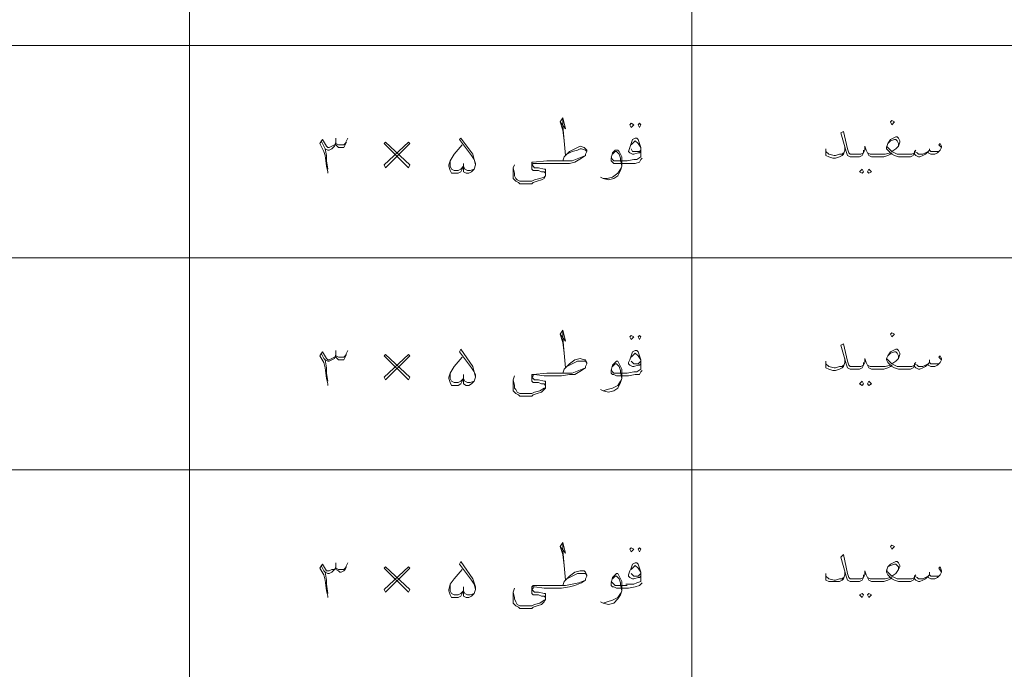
# Model space of a CAD drawing. Header units: metres. Extents: x 5.7 to 89.8, y 4 to 63.5.
# Tile 4 of 59: x 19.8 to 26.9, y 19.3 to 23.9. Entities that reach past the tile are written whole.
import ezdxf

# ---------------------------------------------------------------- set-up
doc = ezdxf.new("R2010")
doc.units = ezdxf.units.M
doc.header["$MEASUREMENT"] = 0
doc.layers.add('PDF8_textt', color=7, linetype='Continuous')

msp = doc.modelspace()

# ---------------------------------------------------------------- linework, layer by layer
at = {"layer": 'PDF8_textt', "lineweight": 20}
for points in [[(21.0281, 33.0414), (21.0281, 14.6266)], [(24.6302, 33.0414), (24.6302, 14.6266)], [(43.9215, 23.757), (11.5414, 23.757)], [(23.6863, 23.208), (23.7249, 23.1598), (23.7056, 23.2369), (23.6863, 23.208), (23.7056, 23.1502), (23.7152, 23.0731), (23.7249, 22.9672)], [(23.7152, 23.0731), (23.7056, 23.1791), (23.7056, 23.2369)], [(26.4216, 23.025), (26.4023, 23.0443), (26.412, 23.0539), (26.4216, 23.0346), (26.4216, 23.025), (26.412, 23.0057), (26.4023, 22.9961), (26.3927, 22.9865), (26.3734, 22.9768), (26.3542, 22.9768), (26.3445, 22.9768), (26.3253, 22.9865), (26.3253, 22.9961), (26.306, 22.9768), (26.2868, 22.9672), (26.2675, 22.9576), (26.2579, 22.9576), (26.2386, 22.9672), (26.229, 22.9768), (26.229, 22.9865), (26.2193, 22.9672), (26.2001, 22.9576), (26.1808, 22.9576), (26.1519, 22.9576), (26.1423, 22.9576), (26.1134, 22.9576), (26.0845, 22.9672), (26.0652, 22.9768), (26.0652, 22.9865), (26.0556, 22.9768), (26.0363, 22.9672), (26.0075, 22.9576), (25.9786, 22.9576), (25.9689, 22.9576), (25.94, 22.9576), (25.9208, 22.9576), (25.9015, 22.9672), (25.8919, 22.9865), (25.8822, 23.0057), (25.8726, 23.0346), (25.8726, 23.0057), (25.863, 22.9865), (25.8534, 22.9672), (25.8341, 22.9576), (25.8148, 22.9576), (25.7859, 22.9576), (25.7763, 22.9576), (25.7667, 22.9576), (25.7474, 22.9672), (25.7378, 22.9961), (25.6993, 23.1309), (25.7185, 23.1406), (25.7474, 23.0154), (25.757, 22.9865), (25.7667, 22.9768), (25.7763, 22.9768), (25.7859, 22.9768), (25.8148, 22.9768), (25.8437, 22.9768), (25.863, 22.9865), (25.863, 23.0057)], [(25.8822, 23.0057), (25.8919, 22.9865), (25.9111, 22.9768), (25.94, 22.9768), (25.9689, 22.9768), (25.9786, 22.9768), (26.0171, 22.9768), (26.0556, 22.9865), (26.0363, 23.0057), (26.0267, 23.0154), (26.0267, 23.025), (26.0363, 23.0539), (26.0556, 23.0828), (26.0749, 23.0924), (26.0941, 23.102), (26.1038, 23.102), (26.1134, 23.0924), (26.123, 23.0731), (26.123, 23.0635), (26.1134, 23.0346), (26.0941, 23.0154), (26.0652, 22.9961), (26.0845, 22.9865), (26.1038, 22.9768), (26.1423, 22.9768), (26.1519, 22.9768), (26.1904, 22.9768), (26.2097, 22.9768), (26.229, 22.9865), (26.229, 22.9961), (26.2482, 22.9865), (26.2579, 22.9768), (26.2868, 22.9768), (26.306, 22.9865), (26.3253, 22.9961), (26.3349, 23.0057), (26.3445, 22.9961), (26.3542, 22.9961), (26.3831, 22.9961), (26.4023, 22.9961), (26.412, 23.0057)], [(22.0201, 22.842), (22.0201, 22.8516), (22.0105, 22.8902), (22.0009, 22.9672), (21.9912, 22.9961), (21.9623, 23.0539), (21.9816, 23.0828), (22.0105, 23.0346), (22.0201, 23.025), (22.0298, 23.025), (22.049, 23.0346), (22.0683, 23.0443)], [(21.972, 23.0731), (21.9912, 23.0346), (22.0009, 23.0154), (22.0201, 23.0057), (22.0298, 23.0057), (22.049, 23.0154), (22.0683, 23.0346), (22.0779, 23.0635)], [(22.155, 23.0635), (22.1453, 23.0443), (22.1357, 23.025), (22.1164, 23.025), (22.1068, 23.025), (22.0972, 23.025), (22.0779, 23.0443), (22.0779, 23.0635), (22.0779, 23.0924)], [(22.0779, 23.0539), (22.0972, 23.0443), (22.1164, 23.0443), (22.1357, 23.0443), (22.1453, 23.0539), (22.155, 23.0731), (22.1646, 23.0924)], [(23.0699, 22.8709), (23.041, 22.8613), (23.0218, 22.8613), (23.0025, 22.8709), (22.9929, 22.8902), (22.9833, 22.8709), (22.9736, 22.8516), (22.9544, 22.842), (22.9351, 22.842), (22.9255, 22.842), (22.9062, 22.842), (22.8966, 22.8613), (22.8869, 22.8902), (22.8869, 22.8998), (22.8966, 22.9287), (22.9255, 22.9768), (22.9833, 23.0443)], [(22.9929, 22.9094), (22.9929, 22.8902), (22.9929, 22.8709), (22.9929, 22.8516), (23.0121, 22.842), (23.0314, 22.842), (23.0507, 22.8516), (23.0699, 22.8709), (23.0796, 22.8998), (23.0796, 22.9094), (23.0699, 22.9383), (23.0603, 22.9768), (22.9736, 23.0924), (22.964, 23.0828), (23.0507, 22.9672), (23.0699, 22.9383), (23.0796, 22.8998)], [(23.7056, 22.9287), (23.7152, 22.9576), (23.7345, 22.9768), (23.7537, 22.9961), (23.7923, 23.0154), (23.8308, 23.0346), (23.8597, 23.025), (23.8693, 23.0154), (23.879, 23.0057), (23.879, 22.9961), (23.8693, 22.9768), (23.8693, 22.9672), (23.8404, 22.9479), (23.7923, 22.919), (23.7537, 22.9094), (23.696, 22.9094), (23.6189, 22.9094), (23.5708, 22.9094), (23.5033, 22.9094), (23.4937, 22.9094), (23.4841, 22.8998), (23.4937, 22.8902), (23.5033, 22.8805), (23.5322, 22.8805), (23.5708, 22.8709), (23.5804, 22.8709), (23.5804, 22.8613), (23.5804, 22.842), (23.5804, 22.8227), (23.5708, 22.8035), (23.5515, 22.7938), (23.5226, 22.7842), (23.4937, 22.7746), (23.4841, 22.7649), (23.4456, 22.7649), (23.4359, 22.7649), (23.3974, 22.7649), (23.3878, 22.7746), (23.3685, 22.7842), (23.3492, 22.8035), (23.3492, 22.8324), (23.3492, 22.8805), (23.3589, 22.8998)], [(24.2642, 22.9961), (24.2546, 22.9865), (24.2449, 22.9865), (24.216, 22.9768), (24.2064, 22.9768), (24.1872, 22.9865), (24.1775, 22.9961), (24.1872, 23.025), (24.1968, 23.0539), (24.2064, 23.0828), (24.2257, 23.0924), (24.2353, 23.0924), (24.2449, 23.0828), (24.2546, 23.0539), (24.2642, 23.025), (24.2642, 22.9961), (24.2642, 22.9768), (24.2642, 22.9576), (24.2353, 22.9383), (24.216, 22.9383), (24.1679, 22.9287), (24.1583, 22.9287)], [(24.1968, 23.0443), (24.216, 23.0635), (24.2257, 23.0731), (24.2449, 23.0539), (24.2642, 23.025), (24.2642, 23.0057), (24.2546, 22.9961), (24.2449, 22.9961), (24.2257, 22.9961), (24.216, 22.9961), (24.2064, 22.9961), (24.1968, 23.0154)], [(25.7281, 23.025), (25.7281, 23.0057), (25.7185, 22.9768), (25.7089, 22.9672), (25.6896, 22.9576), (25.6607, 22.9479), (25.6415, 22.9479), (25.6126, 22.9576), (25.5933, 22.9672), (25.5933, 22.9865), (25.5933, 22.9961), (25.5933, 23.0154)], [(26.0267, 23.0346), (26.0363, 23.025), (26.046, 23.0154), (26.0652, 22.9961)], [(26.1134, 23.0346), (26.1134, 23.0539), (26.1038, 23.0731), (26.0941, 23.0828), (26.0845, 23.0828), (26.0556, 23.0731), (26.0363, 23.0539)], [(22.0009, 23.0154), (22.0105, 22.9672), (22.0105, 22.9287), (22.0201, 22.8709)], [(23.3492, 22.8805), (23.3589, 22.842), (23.3589, 22.8227), (23.3685, 22.8035), (23.3781, 22.7938), (23.3974, 22.7842), (23.4263, 22.7842), (23.4456, 22.7842), (23.4841, 22.7842), (23.5033, 22.7938), (23.5419, 22.8035), (23.5708, 22.8131), (23.5804, 22.8227), (23.5804, 22.8324), (23.5804, 22.842), (23.5708, 22.8516), (23.5515, 22.8516), (23.5322, 22.8613), (23.4937, 22.8613), (23.4841, 22.8709), (23.4841, 22.8805), (23.4841, 22.8998), (23.4841, 22.9094), (23.4841, 22.919), (23.4937, 22.919), (23.59, 22.9287), (23.6189, 22.9287), (23.7249, 22.9287), (23.773, 22.9287), (23.8212, 22.9479), (23.8693, 22.9672)], [(23.7345, 22.9768), (23.773, 22.9961), (23.8115, 23.0057), (23.8308, 23.0154), (23.8404, 23.0154), (23.8693, 23.0057), (23.879, 22.9961)], [(24.2738, 22.9479), (24.2642, 22.9383), (24.2546, 22.919), (24.2257, 22.9094), (24.1775, 22.9094), (24.1679, 22.9094), (24.0908, 22.9094), (24.0716, 22.9094), (24.0619, 22.919), (24.0523, 22.9287), (24.0523, 22.9383), (24.0523, 22.9479), (24.0619, 22.9865), (24.0812, 23.0057), (24.0908, 23.0057), (24.1005, 23.0057), (24.1101, 22.9961), (24.1294, 22.9576), (24.1294, 22.919), (24.1294, 22.8902), (24.1197, 22.8613), (24.1005, 22.8227), (24.0716, 22.8035), (24.0331, 22.7938), (23.9945, 22.8035), (23.9753, 22.8131)], [(24.0619, 22.9768), (24.0716, 22.9865), (24.0812, 22.9961), (24.0908, 22.9961), (24.1101, 22.9768), (24.1197, 22.9479), (24.1197, 22.9383), (24.1294, 22.8902), (24.1197, 22.8709), (24.1005, 22.842), (24.0619, 22.8131), (24.0234, 22.8035), (23.9945, 22.8035)], [(24.1679, 22.9287), (24.0812, 22.9287), (24.0716, 22.9287), (24.0619, 22.9383), (24.0523, 22.9576)], [(25.5933, 22.9961), (25.6126, 22.9768), (25.6511, 22.9672), (25.6607, 22.9672), (25.6896, 22.9768), (25.7089, 22.9768), (25.7185, 22.9865)], [(26.2386, 23.0057), (26.229, 22.9961)], [(26.3349, 23.0154), (26.3349, 23.0057)], [(22.9929, 22.8902), (22.9736, 22.8709), (22.9544, 22.8613), (22.9255, 22.8613), (22.9062, 22.8709), (22.8966, 22.8902), (22.8966, 22.9287)], [(43.9215, 22.2352), (11.5414, 22.2352)], [(23.6863, 21.6863), (23.7249, 21.6381), (23.7056, 21.7151), (23.6863, 21.6863), (23.7056, 21.6285), (23.7152, 21.5514), (23.7249, 21.4455)], [(23.7152, 21.5514), (23.7056, 21.6574), (23.7056, 21.7151)], [(26.4216, 21.5033), (26.4023, 21.5225), (26.412, 21.5322), (26.4216, 21.5129), (26.4216, 21.5033), (26.412, 21.484), (26.4023, 21.4744), (26.3927, 21.4647), (26.3734, 21.4551), (26.3542, 21.4551), (26.3445, 21.4551), (26.3253, 21.4647), (26.3253, 21.4744), (26.306, 21.4551), (26.2868, 21.4455), (26.2675, 21.4358), (26.2579, 21.4358), (26.2386, 21.4455), (26.229, 21.4551), (26.229, 21.4647), (26.2193, 21.4455), (26.2001, 21.4358), (26.1808, 21.4358), (26.1519, 21.4358), (26.1423, 21.4358), (26.1134, 21.4358), (26.0845, 21.4455), (26.0652, 21.4551), (26.0652, 21.4647), (26.0556, 21.4551), (26.0363, 21.4455), (26.0075, 21.4358), (25.9786, 21.4358), (25.9689, 21.4358), (25.94, 21.4358), (25.9208, 21.4358), (25.9015, 21.4455), (25.8919, 21.4647), (25.8822, 21.484), (25.8726, 21.5129), (25.8726, 21.484), (25.863, 21.4647), (25.8534, 21.4455), (25.8341, 21.4358), (25.8148, 21.4358), (25.7859, 21.4358), (25.7763, 21.4358), (25.7667, 21.4358), (25.7474, 21.4455), (25.7378, 21.4744), (25.6993, 21.6092), (25.7185, 21.6188), (25.7474, 21.4936), (25.757, 21.4647), (25.7667, 21.4551), (25.7763, 21.4551), (25.7859, 21.4551), (25.8148, 21.4551), (25.8437, 21.4551), (25.863, 21.4647), (25.863, 21.484)], [(22.0201, 21.3203), (22.0201, 21.3299), (22.0105, 21.3684), (22.0009, 21.4455), (21.9912, 21.484), (21.9623, 21.5322), (21.9816, 21.561), (22.0105, 21.5129), (22.0201, 21.5033), (22.0298, 21.5033), (22.049, 21.5129), (22.0683, 21.5225)], [(21.972, 21.5514), (21.9912, 21.5129), (22.0009, 21.5033), (22.0201, 21.4936), (22.0298, 21.4936), (22.049, 21.5033), (22.0683, 21.5129), (22.0779, 21.5418)], [(22.155, 21.5418), (22.1453, 21.5225), (22.1357, 21.5033), (22.1164, 21.5033), (22.1068, 21.5033), (22.0972, 21.5033), (22.0779, 21.5225), (22.0779, 21.5418), (22.0779, 21.5707)], [(22.0779, 21.5322), (22.0972, 21.5225), (22.1164, 21.5225), (22.1357, 21.5225), (22.1453, 21.5322), (22.155, 21.5514), (22.1646, 21.5707)], [(22.9929, 21.3973), (22.9929, 21.3684), (22.9929, 21.3492), (22.9929, 21.3299), (23.0121, 21.3203), (23.0314, 21.3203), (23.0507, 21.3299), (23.0699, 21.3492), (23.0796, 21.3781), (23.0796, 21.3973), (23.0699, 21.4166), (23.0603, 21.4551), (22.9736, 21.5803), (22.964, 21.561), (23.0507, 21.4455), (23.0699, 21.4166), (23.0796, 21.3781)], [(24.2642, 21.4744), (24.2546, 21.4647), (24.2449, 21.4647), (24.216, 21.4551), (24.2064, 21.4551), (24.1872, 21.4647), (24.1775, 21.4744), (24.1775, 21.484), (24.1872, 21.5033), (24.1968, 21.5322), (24.2064, 21.561), (24.2257, 21.5707), (24.2353, 21.5707), (24.2449, 21.561), (24.2546, 21.5322), (24.2642, 21.5033), (24.2642, 21.4744), (24.2642, 21.4551), (24.2642, 21.4358), (24.2353, 21.4166), (24.216, 21.4166), (24.1679, 21.4069), (24.1583, 21.4069)], [(24.1968, 21.5225), (24.216, 21.5418), (24.2257, 21.5514), (24.2449, 21.5322), (24.2642, 21.5033), (24.2642, 21.4936), (24.2546, 21.484), (24.2449, 21.4744), (24.2257, 21.4744), (24.216, 21.4744), (24.2064, 21.484), (24.1968, 21.4936)], [(25.8822, 21.484), (25.8919, 21.4647), (25.9111, 21.4551), (25.94, 21.4551), (25.9689, 21.4551), (25.9786, 21.4551), (26.0171, 21.4551), (26.0556, 21.4647), (26.0363, 21.484), (26.0267, 21.5033), (26.0267, 21.5129), (26.0363, 21.5322), (26.0556, 21.561), (26.0749, 21.5707), (26.0941, 21.5803), (26.1038, 21.5803), (26.1134, 21.5707), (26.123, 21.5514), (26.123, 21.5418), (26.1134, 21.5129), (26.0941, 21.4936), (26.0652, 21.4744), (26.0845, 21.4647), (26.1038, 21.4551), (26.1423, 21.4551), (26.1519, 21.4551), (26.1904, 21.4551), (26.2097, 21.4551), (26.229, 21.4647), (26.229, 21.4744), (26.2482, 21.4647), (26.2579, 21.4551), (26.2868, 21.4551), (26.306, 21.4647), (26.3253, 21.4744), (26.3349, 21.484), (26.3445, 21.4744), (26.3542, 21.4744), (26.3831, 21.4744), (26.4023, 21.4744), (26.412, 21.484)], [(26.1134, 21.5129), (26.1134, 21.5322), (26.1038, 21.5514), (26.0941, 21.561), (26.0845, 21.561), (26.0556, 21.5514), (26.0363, 21.5322)], [(22.0009, 21.5033), (22.0105, 21.4455), (22.0105, 21.4069), (22.0201, 21.3492)], [(23.0699, 21.3492), (23.041, 21.3395), (23.0218, 21.3395), (23.0025, 21.3492), (22.9929, 21.3684), (22.9833, 21.3492), (22.9736, 21.3299), (22.9544, 21.3203), (22.9351, 21.3203), (22.9255, 21.3203), (22.9062, 21.3203), (22.8966, 21.3395), (22.8869, 21.3684), (22.8869, 21.3781), (22.8966, 21.4069), (22.9255, 21.4551), (22.9833, 21.5225)], [(23.7056, 21.4069), (23.7152, 21.4358), (23.7345, 21.4551), (23.7537, 21.4744), (23.7923, 21.5033), (23.8308, 21.5129), (23.8597, 21.5033), (23.8693, 21.5033), (23.879, 21.484), (23.879, 21.4744), (23.8693, 21.4551), (23.8693, 21.4455), (23.8404, 21.4262), (23.7923, 21.3973), (23.7537, 21.3973), (23.696, 21.3877), (23.6189, 21.3877), (23.5708, 21.3877), (23.5033, 21.3973), (23.4937, 21.3973), (23.4937, 21.3877), (23.4841, 21.3781), (23.4937, 21.3684), (23.5033, 21.3588), (23.5322, 21.3588), (23.5708, 21.3492), (23.5804, 21.3492), (23.5804, 21.3395), (23.5804, 21.3203), (23.5804, 21.301), (23.5708, 21.2914), (23.5515, 21.2721), (23.5226, 21.2625), (23.4937, 21.2528), (23.4841, 21.2432), (23.4456, 21.2432), (23.4359, 21.2432), (23.3974, 21.2432), (23.3878, 21.2528), (23.3685, 21.2625), (23.3492, 21.2817), (23.3492, 21.3106), (23.3492, 21.3588), (23.3589, 21.3877)], [(23.7345, 21.4551), (23.773, 21.4744), (23.8115, 21.4936), (23.8308, 21.4936), (23.8404, 21.4936), (23.8693, 21.4936), (23.879, 21.4744)], [(24.2738, 21.4262), (24.2642, 21.4166), (24.2546, 21.3973), (24.2257, 21.3973), (24.1775, 21.3877), (24.1679, 21.3877), (24.0908, 21.3877), (24.0716, 21.3973), (24.0619, 21.3973), (24.0523, 21.4069), (24.0523, 21.4166), (24.0523, 21.4262), (24.0619, 21.4647), (24.0812, 21.484), (24.0908, 21.4936), (24.1005, 21.4936), (24.1101, 21.4744), (24.1294, 21.4358), (24.1294, 21.3973), (24.1294, 21.3684), (24.1197, 21.3395), (24.1005, 21.301), (24.0716, 21.2817), (24.0331, 21.2721), (23.9945, 21.2817), (23.9753, 21.2914)], [(24.0619, 21.4551), (24.0716, 21.4647), (24.0812, 21.4744), (24.0908, 21.4744), (24.1101, 21.4551), (24.1197, 21.4262), (24.1197, 21.4166), (24.1294, 21.3684), (24.1197, 21.3492), (24.1005, 21.3203), (24.0619, 21.301), (24.0234, 21.2914), (23.9945, 21.2817)], [(25.7281, 21.5129), (25.7281, 21.484), (25.7185, 21.4551), (25.7089, 21.4455), (25.6896, 21.4358), (25.6607, 21.4262), (25.6415, 21.4262), (25.6126, 21.4358), (25.5933, 21.4455), (25.5933, 21.4647), (25.5933, 21.4744), (25.5933, 21.4936)], [(25.5933, 21.4744), (25.6126, 21.4551), (25.6511, 21.4455), (25.6607, 21.4455), (25.6896, 21.4551), (25.7089, 21.4551), (25.7185, 21.4647)], [(26.0267, 21.5129), (26.0363, 21.5033), (26.046, 21.4936), (26.0652, 21.4744)], [(26.2386, 21.484), (26.229, 21.4744)], [(26.3349, 21.5033), (26.3349, 21.484)], [(22.9929, 21.3684), (22.9736, 21.3492), (22.9544, 21.3395), (22.9255, 21.3395), (22.9062, 21.3492), (22.8966, 21.3684), (22.8966, 21.4069)], [(23.3492, 21.3588), (23.3589, 21.3203), (23.3589, 21.301), (23.3685, 21.2914), (23.3781, 21.2721), (23.3974, 21.2625), (23.4263, 21.2625), (23.4456, 21.2625), (23.4841, 21.2625), (23.5033, 21.2721), (23.5419, 21.2817), (23.5708, 21.301), (23.5804, 21.301), (23.5804, 21.3106), (23.5804, 21.3203), (23.5708, 21.3299), (23.5515, 21.3299), (23.5322, 21.3395), (23.4937, 21.3395), (23.4841, 21.3492), (23.4841, 21.3588), (23.4841, 21.3781), (23.4841, 21.3973), (23.4937, 21.3973), (23.59, 21.4069), (23.6189, 21.4069), (23.7249, 21.4069), (23.773, 21.4069), (23.8212, 21.4262), (23.8693, 21.4455)], [(24.1679, 21.4069), (24.0812, 21.4069), (24.0716, 21.4069), (24.0619, 21.4166), (24.0523, 21.4358)], [(43.9215, 20.7135), (11.5414, 20.7135)], [(23.6863, 20.1645), (23.7249, 20.1164), (23.7056, 20.1934), (23.6863, 20.1645), (23.7056, 20.1067), (23.7152, 20.0297), (23.7249, 19.9237)], [(23.7152, 20.0297), (23.7056, 20.1356), (23.7056, 20.1934)], [(22.9929, 19.8756), (22.9929, 19.8467), (22.9929, 19.8274), (22.9929, 19.8082), (23.0121, 19.7985), (23.0314, 19.7985), (23.0507, 19.8082), (23.0699, 19.8274), (23.0796, 19.8563), (23.0796, 19.8756), (23.0699, 19.9045), (23.0603, 19.9334), (22.9736, 20.0586), (22.964, 20.0393), (23.0507, 19.9237), (23.0699, 19.8948), (23.0796, 19.8563)], [(26.4216, 19.9815), (26.4023, 20.0104), (26.412, 20.0201), (26.4216, 19.9912), (26.4216, 19.9815), (26.412, 19.9623), (26.4023, 19.9526), (26.3927, 19.943), (26.3734, 19.9334), (26.3542, 19.9334), (26.3445, 19.9334), (26.3253, 19.943), (26.3253, 19.9526), (26.306, 19.9334), (26.2868, 19.9237), (26.2675, 19.9141), (26.2579, 19.9141), (26.2386, 19.9237), (26.229, 19.9334), (26.229, 19.943), (26.2193, 19.9237), (26.2001, 19.9141), (26.1808, 19.9141), (26.1519, 19.9141), (26.1423, 19.9141), (26.1134, 19.9141), (26.0845, 19.9237), (26.0652, 19.9334), (26.0652, 19.943), (26.0556, 19.9334), (26.0363, 19.9237), (26.0075, 19.9141), (25.9786, 19.9141), (25.9689, 19.9141), (25.94, 19.9141), (25.9208, 19.9141), (25.9015, 19.9237), (25.8919, 19.943), (25.8822, 19.9623), (25.8726, 19.9912), (25.8726, 19.9623), (25.863, 19.943), (25.8534, 19.9237), (25.8341, 19.9141), (25.8148, 19.9141), (25.7859, 19.9141), (25.7763, 19.9141), (25.7667, 19.9141), (25.7474, 19.9237), (25.7378, 19.9526), (25.6993, 20.0875), (25.7185, 20.1067), (25.7474, 19.9719), (25.757, 19.943), (25.7667, 19.9334), (25.7763, 19.9334), (25.7859, 19.9334), (25.8148, 19.9334), (25.8437, 19.9334), (25.863, 19.943), (25.863, 19.9623)], [(25.8822, 19.9623), (25.8919, 19.943), (25.9111, 19.9334), (25.94, 19.9334), (25.9689, 19.9334), (25.9786, 19.9334), (26.0171, 19.9334), (26.0556, 19.943), (26.0363, 19.9623), (26.0267, 19.9815), (26.0267, 19.9912), (26.0363, 20.0201), (26.0556, 20.0393), (26.0749, 20.0489), (26.0941, 20.0586), (26.1038, 20.0586), (26.1134, 20.0489), (26.123, 20.0297), (26.123, 20.0201), (26.1134, 20.0008), (26.0941, 19.9719), (26.0652, 19.9526), (26.0845, 19.943), (26.1038, 19.9334), (26.1423, 19.9334), (26.1519, 19.9334), (26.1904, 19.9334), (26.2097, 19.9334), (26.229, 19.943), (26.229, 19.9526), (26.2482, 19.943), (26.2579, 19.9334), (26.2868, 19.9334), (26.306, 19.943), (26.3253, 19.9526), (26.3349, 19.9623), (26.3445, 19.9526), (26.3542, 19.9526), (26.3831, 19.9526), (26.4023, 19.9526), (26.412, 19.9623)], [(22.0201, 19.7985), (22.0201, 19.8082), (22.0105, 19.8467), (22.0009, 19.9237), (21.9912, 19.9623), (21.9623, 20.0104), (21.9816, 20.0393), (22.0105, 19.9912), (22.0201, 19.9912), (22.0298, 19.9912), (22.049, 20.0008), (22.0683, 20.0008)], [(21.972, 20.0297), (21.9912, 19.9912), (22.0009, 19.9815), (22.0201, 19.9719), (22.0298, 19.9719), (22.049, 19.9815), (22.0683, 20.0008), (22.0779, 20.0201)], [(22.155, 20.0201), (22.1453, 20.0008), (22.1357, 19.9912), (22.1164, 19.9815), (22.1068, 19.9815), (22.0972, 19.9912), (22.0779, 20.0008), (22.0779, 20.0201), (22.0779, 20.0489)], [(22.0779, 20.0104), (22.0972, 20.0008), (22.1164, 20.0008), (22.1357, 20.0008), (22.1453, 20.0104), (22.155, 20.0297), (22.1646, 20.0489)], [(23.0699, 19.8274), (23.041, 19.8178), (23.0218, 19.8178), (23.0025, 19.8274), (22.9929, 19.8467), (22.9833, 19.8274), (22.9736, 19.8082), (22.9544, 19.7985), (22.9351, 19.7985), (22.9255, 19.7985), (22.9062, 19.7985), (22.8966, 19.8178), (22.8869, 19.8467), (22.8869, 19.8563), (22.8966, 19.8948), (22.9255, 19.9334), (22.9833, 20.0008)], [(23.7056, 19.8852), (23.7152, 19.9141), (23.7345, 19.9334), (23.7537, 19.9526), (23.7923, 19.9815), (23.8308, 19.9912), (23.8597, 19.9912), (23.8693, 19.9815), (23.879, 19.9623), (23.879, 19.9526), (23.8693, 19.9334), (23.8693, 19.9237), (23.8404, 19.9045), (23.7923, 19.8852), (23.7537, 19.8756), (23.696, 19.866), (23.6189, 19.866), (23.5708, 19.866), (23.5033, 19.8756), (23.4937, 19.8756), (23.4937, 19.866), (23.4841, 19.8563), (23.4937, 19.8467), (23.5033, 19.8371), (23.5322, 19.8371), (23.5708, 19.8274), (23.5804, 19.8274), (23.5804, 19.8178), (23.5804, 19.7985), (23.5804, 19.7889), (23.5708, 19.7696), (23.5515, 19.7504), (23.5226, 19.7407), (23.4937, 19.7311), (23.4841, 19.7215), (23.4456, 19.7215), (23.4359, 19.7215), (23.3974, 19.7215), (23.3878, 19.7311), (23.3685, 19.7407), (23.3492, 19.76), (23.3492, 19.7889), (23.3492, 19.8371), (23.3589, 19.866)], [(24.2642, 19.9526), (24.2546, 19.943), (24.2449, 19.943), (24.216, 19.9334), (24.2064, 19.9334), (24.1872, 19.943), (24.1775, 19.9526), (24.1775, 19.9623), (24.1872, 19.9912), (24.1968, 20.0104), (24.2064, 20.0393), (24.2257, 20.0489), (24.2353, 20.0489), (24.2449, 20.0393), (24.2546, 20.0104), (24.2642, 19.9815), (24.2642, 19.9526), (24.2642, 19.9334), (24.2642, 19.9141), (24.2353, 19.9045), (24.216, 19.8948), (24.1679, 19.8948), (24.1583, 19.8948)], [(24.1968, 20.0008), (24.216, 20.0201), (24.2257, 20.0297), (24.2449, 20.0104), (24.2642, 19.9815), (24.2642, 19.9719), (24.2546, 19.9623), (24.2449, 19.9526), (24.2257, 19.9526), (24.216, 19.9526), (24.2064, 19.9623), (24.1968, 19.9719)], [(25.7281, 19.9912), (25.7281, 19.9623), (25.7185, 19.9334), (25.7089, 19.9237), (25.6896, 19.9141), (25.6607, 19.9141), (25.6415, 19.9141), (25.6126, 19.9141), (25.5933, 19.9237), (25.5933, 19.943), (25.5933, 19.9526), (25.5933, 19.9719)], [(26.0267, 20.0008), (26.0363, 19.9815), (26.046, 19.9719), (26.0652, 19.9526)], [(26.1134, 20.0008), (26.1134, 20.0201), (26.1038, 20.0297), (26.0941, 20.0393), (26.0845, 20.0393), (26.0556, 20.0297), (26.0363, 20.0201)], [(22.0009, 19.9815), (22.0105, 19.9237), (22.0105, 19.8948), (22.0201, 19.8274)], [(23.3492, 19.8371), (23.3589, 19.7985), (23.3589, 19.7889), (23.3685, 19.7696), (23.3781, 19.7504), (23.3974, 19.7407), (23.4263, 19.7407), (23.4456, 19.7407), (23.4841, 19.7407), (23.5033, 19.7504), (23.5419, 19.76), (23.5708, 19.7793), (23.5804, 19.7793), (23.5804, 19.7985), (23.5708, 19.8082), (23.5515, 19.8082), (23.5322, 19.8178), (23.4937, 19.8178), (23.4841, 19.8274), (23.4841, 19.8371), (23.4841, 19.8563), (23.4841, 19.8756), (23.4937, 19.8852), (23.59, 19.8852), (23.6189, 19.8852), (23.7249, 19.8852), (23.773, 19.8948), (23.8212, 19.9045), (23.8693, 19.9237)], [(23.7345, 19.9334), (23.773, 19.9526), (23.8115, 19.9719), (23.8308, 19.9719), (23.8404, 19.9719), (23.8693, 19.9719), (23.879, 19.9526)], [(24.2738, 19.9045), (24.2642, 19.8948), (24.2546, 19.8852), (24.2257, 19.8756), (24.1775, 19.866), (24.1679, 19.866), (24.0908, 19.866), (24.0716, 19.8756), (24.0619, 19.8756), (24.0523, 19.8852), (24.0523, 19.9045), (24.0619, 19.943), (24.0812, 19.9623), (24.0908, 19.9719), (24.1005, 19.9719), (24.1101, 19.9526), (24.1294, 19.9141), (24.1294, 19.8852), (24.1294, 19.8467), (24.1197, 19.8178), (24.1005, 19.7889), (24.0716, 19.76), (24.0331, 19.7504), (23.9945, 19.76), (23.9753, 19.7696)], [(24.0619, 19.9334), (24.0716, 19.943), (24.0812, 19.9526), (24.0908, 19.9526), (24.1101, 19.9334), (24.1197, 19.9045), (24.1197, 19.8948), (24.1294, 19.8467), (24.1197, 19.8274), (24.1005, 19.7985), (24.0619, 19.7793), (24.0234, 19.7696), (23.9945, 19.76)], [(25.5933, 19.9526), (25.6126, 19.9334), (25.6511, 19.9237), (25.6607, 19.9237), (25.6896, 19.9334), (25.7089, 19.9334), (25.7185, 19.943)], [(26.2386, 19.9623), (26.229, 19.9526)], [(26.3349, 19.9815), (26.3349, 19.9623)], [(22.9929, 19.8467), (22.9736, 19.8274), (22.9544, 19.8178), (22.9255, 19.8178), (22.9062, 19.8274), (22.8966, 19.8467), (22.8966, 19.8948)], [(24.1679, 19.8852), (24.0812, 19.8852), (24.0716, 19.8948), (24.0619, 19.9045), (24.0523, 19.9141)]]:
    msp.add_lwpolyline(points, dxfattribs=at)
for points in [[(24.1968, 23.1984), (24.216, 23.1887), (24.1968, 23.1695), (24.1872, 23.1887)], [(24.2546, 23.1984), (24.2642, 23.1887), (24.2546, 23.1695), (24.2449, 23.1887)], [(26.0652, 23.1887), (26.0845, 23.208), (26.0652, 23.2176), (26.0556, 23.208)], [(22.4343, 22.8805), (22.6076, 23.0539), (22.598, 23.0635), (22.4246, 22.8998)], [(22.6076, 22.8998), (22.4343, 23.0635), (22.4246, 23.0539), (22.598, 22.8805)], [(25.8534, 22.8709), (25.863, 22.8516), (25.8534, 22.842), (25.8341, 22.8516)], [(25.9015, 22.8709), (25.9208, 22.8516), (25.9015, 22.842), (25.8919, 22.8516)], [(26.0652, 21.667), (26.0845, 21.6863), (26.0652, 21.6959), (26.0556, 21.6863)], [(24.1968, 21.6766), (24.216, 21.667), (24.1968, 21.6477), (24.1872, 21.667)], [(24.2546, 21.6766), (24.2642, 21.667), (24.2546, 21.6477), (24.2449, 21.667)], [(22.4343, 21.3588), (22.6076, 21.5322), (22.598, 21.5418), (22.4246, 21.3781)], [(22.6076, 21.3781), (22.4343, 21.5418), (22.4246, 21.5322), (22.598, 21.3588)], [(25.8534, 21.3492), (25.863, 21.3299), (25.8534, 21.3203), (25.8341, 21.3299)], [(25.9015, 21.3492), (25.9208, 21.3299), (25.9015, 21.3203), (25.8919, 21.3299)], [(24.1968, 20.1549), (24.216, 20.1453), (24.1968, 20.126), (24.1872, 20.1453)], [(24.2546, 20.1549), (24.2642, 20.1453), (24.2546, 20.126), (24.2449, 20.1453)], [(26.0652, 20.1453), (26.0845, 20.1645), (26.0652, 20.1742), (26.0556, 20.1645)], [(22.4343, 19.8371), (22.6076, 20.0104), (22.598, 20.0201), (22.4246, 19.8563)], [(22.6076, 19.8563), (22.4343, 20.0201), (22.4246, 20.0104), (22.598, 19.8371)], [(25.8534, 19.8274), (25.863, 19.8178), (25.8534, 19.7985), (25.8341, 19.8178)], [(25.9015, 19.8274), (25.9208, 19.8178), (25.9015, 19.7985), (25.8919, 19.8178)]]:
    msp.add_lwpolyline(points, close=True, dxfattribs=at)

doc.saveas('drawing.dxf')
